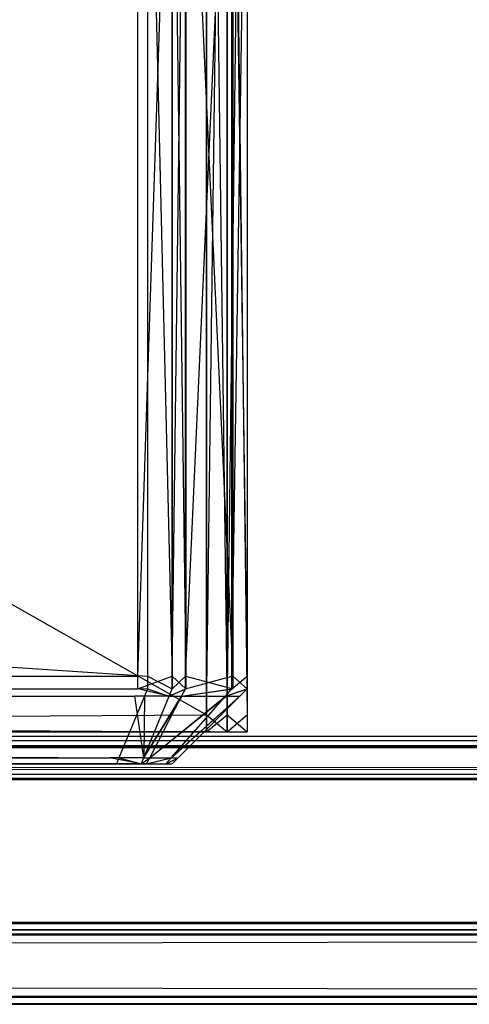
# Model space of a CAD drawing. Extents: x 0 to 1.6, y -0.5 to 0.
# Tile 58 of 186: x 0.40572 to 0.41171, y -0.501 to -0.48787. Entities that reach past the tile are written whole.
import ezdxf

# ---------------------------------------------------------------- set-up
doc = ezdxf.new("R2010")
doc.units = 0
for name, color, linetype in [('L0_ABDECKPL_0___REPLACEMTFOREMP', 7, 'CONTINUOUS'), ('L15_KORPUS1_0___REPLACEMTFOREMP', 7, 'CONTINUOUS'), ('L26_REGALELEMENT_0___REPLACEMTF', 7, 'CONTINUOUS'), ('L56_FRONT_FINION_1___REPLACEMTF', 7, 'CONTINUOUS')]:
    doc.layers.add(name, color=color, linetype=linetype)

msp = doc.modelspace()

# ---------------------------------------------------------------- linework, layer by layer
at = {"layer": 'L0_ABDECKPL_0___REPLACEMTFOREMP', "color": 39}
for points, invisible_edges in [([(0.001665, -0.001867, 0.603241), (0.001616, -0.499911, 0.603241), (0.471779, -0.499911, 0.603241), (0.001665, -0.001867, 0.603241)], 15), ([(0.001616, -0.499908, 0.591241), (0.001665, -0.00187, 0.591241), (0.475865, -0.499908, 0.591241), (0.001616, -0.499908, 0.591241)], 15), ([(0.001665, -0.001867, 0.603241), (0.471779, -0.499911, 0.603241), (0.471779, -0.001867, 0.603241), (0.001665, -0.001867, 0.603241)], 15), ([(0.475865, -0.499908, 0.591241), (0.001665, -0.00187, 0.591241), (0.471779, -0.00187, 0.591241), (0.475865, -0.499908, 0.591241)], 15), ([(0.001616, -0.500001, 0.591241), (0.471779, -0.500072, 0.591312), (0.001587, -0.500072, 0.591312), (0.001616, -0.500001, 0.591241)], 14), ([(0.471779, -0.500001, 0.603241), (0.001591, -0.500061, 0.603181), (0.471779, -0.500061, 0.603181), (0.471779, -0.500001, 0.603241)], 13), ([(0.001591, -0.500061, 0.603181), (0.471779, -0.500001, 0.603241), (0.001616, -0.500001, 0.603241), (0.001591, -0.500061, 0.603181)], 14), ([(0.475865, -0.499908, 0.591241), (0.001616, -0.500001, 0.591241), (0.001616, -0.499908, 0.591241), (0.475865, -0.499908, 0.591241)], 13), ([(0.001616, -0.500001, 0.591241), (0.475865, -0.499908, 0.591241), (0.471779, -0.500001, 0.591241), (0.001616, -0.500001, 0.591241)], 14), ([(0.001616, -0.500001, 0.603241), (0.471779, -0.499911, 0.603241), (0.001616, -0.499911, 0.603241), (0.001616, -0.500001, 0.603241)], 13), ([(0.471779, -0.499911, 0.603241), (0.001616, -0.500001, 0.603241), (0.471779, -0.500001, 0.603241), (0.471779, -0.499911, 0.603241)], 14), ([(0.471779, -0.500072, 0.591312), (0.001616, -0.500001, 0.591241), (0.471779, -0.500001, 0.591241), (0.471779, -0.500072, 0.591312)], 13), ([(0.001587, -0.500072, 0.591312), (0.471779, -0.500899, 0.59214), (0.001244, -0.500899, 0.59214), (0.001587, -0.500072, 0.591312)], 14), ([(0.471779, -0.500061, 0.603181), (0.001247, -0.500892, 0.60235), (0.471779, -0.500892, 0.60235), (0.471779, -0.500061, 0.603181)], 13), ([(0.001247, -0.500892, 0.60235), (0.471779, -0.500061, 0.603181), (0.001591, -0.500061, 0.603181), (0.001247, -0.500892, 0.60235)], 14), ([(0.471779, -0.500899, 0.59214), (0.001587, -0.500072, 0.591312), (0.471779, -0.500072, 0.591312), (0.471779, -0.500899, 0.59214)], 13), ([(0.471779, -0.500892, 0.60235), (0.001202, -0.501, 0.602241), (0.471779, -0.501, 0.602241), (0.471779, -0.500892, 0.60235)], 13), ([(0.001202, -0.501, 0.602241), (0.471779, -0.500892, 0.60235), (0.001247, -0.500892, 0.60235), (0.001202, -0.501, 0.602241)], 14), ([(0.001244, -0.500899, 0.59214), (0.471779, -0.501, 0.592241), (0.001202, -0.501, 0.592241), (0.001244, -0.500899, 0.59214)], 14), ([(0.471779, -0.501, 0.592241), (0.001244, -0.500899, 0.59214), (0.471779, -0.500899, 0.59214), (0.471779, -0.501, 0.592241)], 13), ([(0.471779, -0.501, 0.592379), (0.001202, -0.501, 0.592241), (0.471779, -0.501, 0.592241), (0.471779, -0.501, 0.592379)], 13), ([(0.001202, -0.501, 0.592241), (0.471779, -0.501, 0.592379), (0.001202, -0.501, 0.592379), (0.001202, -0.501, 0.592241)], 14), ([(0.471779, -0.501, 0.602241), (0.001202, -0.501, 0.602063), (0.471779, -0.501, 0.602063), (0.471779, -0.501, 0.602241)], 13), ([(0.001202, -0.501, 0.602063), (0.471779, -0.501, 0.602241), (0.001202, -0.501, 0.602241), (0.001202, -0.501, 0.602063)], 14), ([(0.471779, -0.501, 0.602063), (0.001202, -0.501, 0.592379), (0.471779, -0.501, 0.592379), (0.471779, -0.501, 0.602063)], 13), ([(0.001202, -0.501, 0.592379), (0.471779, -0.501, 0.602063), (0.001202, -0.501, 0.602063), (0.001202, -0.501, 0.592379)], 14)]:
    msp.add_3dface(points, dxfattribs=dict(at, invisible_edges=invisible_edges))
at = {"layer": 'L15_KORPUS1_0___REPLACEMTFOREMP', "color": 8}
for points, invisible_edges in [([(0.002909, -0.497406), (0.002912, -0.000594), (0.5, -0.497406), (0.002909, -0.497406)], 15), ([(0.002912, -0.000596, 0.00769), (0.002909, -0.497404, 0.00769), (0.5, -0.497404, 0.00769), (0.002912, -0.000596, 0.00769)], 15), ([(0.5, -0.497406), (0.002912, -0.000594), (0.5, -0.000594), (0.5, -0.497406)], 9), ([(0.002912, -0.000596, 0.00769), (0.5, -0.497404, 0.00769), (0.5, -0.000596, 0.00769), (0.002912, -0.000596, 0.00769)], 15), ([(0.002909, -0.4975), (0.5, -0.49758, 0.00008), (0.002876, -0.49758, 0.000079), (0.002909, -0.4975)], 13), ([(0.5, -0.497557, 0.007633), (0.002909, -0.4975, 0.00769), (0.002886, -0.497557, 0.007633), (0.5, -0.497557, 0.007633)], 13), ([(0.5, -0.4975, 0.00769), (0.002909, -0.497404, 0.00769), (0.002909, -0.4975, 0.00769), (0.5, -0.4975, 0.00769)], 13), ([(0.002909, -0.497404, 0.00769), (0.5, -0.4975, 0.00769), (0.5, -0.497404, 0.00769), (0.002909, -0.497404, 0.00769)], 14), ([(0.5, -0.497406), (0.002909, -0.4975), (0.002909, -0.497406), (0.5, -0.497406)], 13), ([(0.002909, -0.4975), (0.5, -0.497406), (0.5, -0.4975), (0.002909, -0.4975)], 14), ([(0.5, -0.49758, 0.00008), (0.002909, -0.4975), (0.5, -0.4975), (0.5, -0.49758, 0.00008)], 14), ([(0.002909, -0.4975, 0.00769), (0.5, -0.497557, 0.007633), (0.5, -0.4975, 0.00769), (0.002909, -0.4975, 0.00769)], 14), ([(0.002876, -0.49758, 0.000079), (0.5, -0.497936, 0.000436), (0.002728, -0.497936, 0.000436), (0.002876, -0.49758, 0.000079)], 13), ([(0.5, -0.497901, 0.007289), (0.002886, -0.497557, 0.007633), (0.002743, -0.497901, 0.007289), (0.5, -0.497901, 0.007289)], 13), ([(0.5, -0.497936, 0.000436), (0.002876, -0.49758, 0.000079), (0.5, -0.49758, 0.00008), (0.5, -0.497936, 0.000436)], 14), ([(0.002886, -0.497557, 0.007633), (0.5, -0.497901, 0.007289), (0.5, -0.497557, 0.007633), (0.002886, -0.497557, 0.007633)], 14), ([(0.5, -0.498, 0.00719), (0.002743, -0.497901, 0.007289), (0.002702, -0.498, 0.00719), (0.5, -0.498, 0.00719)], 13), ([(0.002743, -0.497901, 0.007289), (0.5, -0.498, 0.00719), (0.5, -0.497901, 0.007289), (0.002743, -0.497901, 0.007289)], 14), ([(0.002728, -0.497936, 0.000436), (0.5, -0.498, 0.0005), (0.002702, -0.498, 0.0005), (0.002728, -0.497936, 0.000436)], 13), ([(0.5, -0.498, 0.0005), (0.002702, -0.498, 0.000565), (0.002702, -0.498, 0.0005), (0.5, -0.498, 0.0005)], 13), ([(0.002702, -0.498, 0.000565), (0.5, -0.498, 0.0005), (0.5, -0.498, 0.000565), (0.002702, -0.498, 0.000565)], 14), ([(0.5, -0.498, 0.000565), (0.002702, -0.498, 0.007018), (0.002702, -0.498, 0.000565), (0.5, -0.498, 0.000565)], 13), ([(0.002702, -0.498, 0.007018), (0.5, -0.498, 0.000565), (0.5, -0.498, 0.007018), (0.002702, -0.498, 0.007018)], 14), ([(0.5, -0.498, 0.007018), (0.002702, -0.498, 0.00719), (0.002702, -0.498, 0.007018), (0.5, -0.498, 0.007018)], 13), ([(0.002702, -0.498, 0.00719), (0.5, -0.498, 0.007018), (0.5, -0.498, 0.00719), (0.002702, -0.498, 0.00719)], 14), ([(0.5, -0.498, 0.0005), (0.002728, -0.497936, 0.000436), (0.5, -0.497936, 0.000436), (0.5, -0.498, 0.0005)], 14)]:
    msp.add_3dface(points, dxfattribs=dict(at, invisible_edges=invisible_edges))
at = {"layer": 'L26_REGALELEMENT_0___REPLACEMTF', "color": 40}
for points, invisible_edges in [([(0.408208, -0.475716, 0.011194), (0.370475, -0.497141, 0.011194), (0.370475, -0.475716, 0.011194), (0.408208, -0.475716, 0.011194)], 13), ([(0.370475, -0.497141, 0.011194), (0.408208, -0.475716, 0.011194), (0.408208, -0.497141, 0.011194), (0.370475, -0.497141, 0.011194)], 14), ([(0.408208, -0.497141, 0.344353), (0.370475, -0.475716, 0.344353), (0.370475, -0.497141, 0.344353), (0.408208, -0.497141, 0.344353)], 13), ([(0.370475, -0.475716, 0.344353), (0.408208, -0.497141, 0.344353), (0.408208, -0.475716, 0.344353), (0.370475, -0.475716, 0.344353)], 14), ([(0.408483, -0.497141, 0.344353), (0.408208, -0.475716, 0.344353), (0.408208, -0.497141, 0.344353), (0.408483, -0.497141, 0.344353)], 13), ([(0.408208, -0.475716, 0.344353), (0.408483, -0.497141, 0.344353), (0.408483, -0.475716, 0.344353), (0.408208, -0.475716, 0.344353)], 14), ([(0.408483, -0.475716, 0.011194), (0.408208, -0.497141, 0.011194), (0.408208, -0.475716, 0.011194), (0.408483, -0.475716, 0.011194)], 13), ([(0.408208, -0.497141, 0.011194), (0.408483, -0.475716, 0.011194), (0.408483, -0.497141, 0.011194), (0.408208, -0.497141, 0.011194)], 14), ([(0.408752, -0.497141, 0.344353), (0.408483, -0.475716, 0.344353), (0.408483, -0.497141, 0.344353), (0.408752, -0.497141, 0.344353)], 13), ([(0.408483, -0.475716, 0.344353), (0.408752, -0.497141, 0.344353), (0.408752, -0.475716, 0.344353), (0.408483, -0.475716, 0.344353)], 14), ([(0.408752, -0.475716, 0.011194), (0.408483, -0.497141, 0.011194), (0.408483, -0.475716, 0.011194), (0.408752, -0.475716, 0.011194)], 13), ([(0.408483, -0.497141, 0.011194), (0.408752, -0.475716, 0.011194), (0.408752, -0.497141, 0.011194), (0.408483, -0.497141, 0.011194)], 14), ([(0.408752, -0.497141, 0.344122), (0.408752, -0.475716, 0.344353), (0.408752, -0.497141, 0.344353), (0.408752, -0.497141, 0.344122)], 13), ([(0.408752, -0.475716, 0.344353), (0.408752, -0.497141, 0.344122), (0.408752, -0.475716, 0.344122), (0.408752, -0.475716, 0.344353)], 14), ([(0.408752, -0.497141, 0.011543), (0.408752, -0.475716, 0.344122), (0.408752, -0.497141, 0.344122), (0.408752, -0.497141, 0.011543)], 13), ([(0.408752, -0.475716, 0.344122), (0.408752, -0.497141, 0.011543), (0.408752, -0.475716, 0.011543), (0.408752, -0.475716, 0.344122)], 14), ([(0.408752, -0.497141, 0.011194), (0.408752, -0.475716, 0.011543), (0.408752, -0.497141, 0.011543), (0.408752, -0.497141, 0.011194)], 13), ([(0.408752, -0.475716, 0.011543), (0.408752, -0.497141, 0.011194), (0.408752, -0.475716, 0.011194), (0.408752, -0.475716, 0.011543)], 14), ([(0.408208, -0.497141, 0.011194), (0.370475, -0.497366, 0.011194), (0.370475, -0.497141, 0.011194), (0.408208, -0.497141, 0.011194)], 13), ([(0.370475, -0.497366, 0.011194), (0.408208, -0.497141, 0.011194), (0.408208, -0.497366, 0.011194), (0.370475, -0.497366, 0.011194)], 14), ([(0.408208, -0.497366, 0.344353), (0.370475, -0.497141, 0.344353), (0.370475, -0.497366, 0.344353), (0.408208, -0.497366, 0.344353)], 13), ([(0.370475, -0.497141, 0.344353), (0.408208, -0.497366, 0.344353), (0.408208, -0.497141, 0.344353), (0.370475, -0.497141, 0.344353)], 14), ([(0.408483, -0.497141, 0.011194), (0.408208, -0.497366, 0.011194), (0.408208, -0.497141, 0.011194), (0.408483, -0.497141, 0.011194)], 13), ([(0.408208, -0.497366, 0.011194), (0.408483, -0.497141, 0.011194), (0.408483, -0.497366, 0.011194), (0.408208, -0.497366, 0.011194)], 14), ([(0.408483, -0.497366, 0.344353), (0.408208, -0.497141, 0.344353), (0.408208, -0.497366, 0.344353), (0.408483, -0.497366, 0.344353)], 13), ([(0.408208, -0.497141, 0.344353), (0.408483, -0.497366, 0.344353), (0.408483, -0.497141, 0.344353), (0.408208, -0.497141, 0.344353)], 14), ([(0.408752, -0.497141, 0.011194), (0.408483, -0.497366, 0.011194), (0.408483, -0.497141, 0.011194), (0.408752, -0.497141, 0.011194)], 13), ([(0.408483, -0.497366, 0.011194), (0.408752, -0.497141, 0.011194), (0.408752, -0.497366, 0.011194), (0.408483, -0.497366, 0.011194)], 14), ([(0.408752, -0.497366, 0.344353), (0.408483, -0.497141, 0.344353), (0.408483, -0.497366, 0.344353), (0.408752, -0.497366, 0.344353)], 13), ([(0.408483, -0.497141, 0.344353), (0.408752, -0.497366, 0.344353), (0.408752, -0.497141, 0.344353), (0.408483, -0.497141, 0.344353)], 14), ([(0.408752, -0.497366, 0.011194), (0.408752, -0.497141, 0.011543), (0.408752, -0.497366, 0.011543), (0.408752, -0.497366, 0.011194)], 13), ([(0.408752, -0.497141, 0.011543), (0.408752, -0.497366, 0.011194), (0.408752, -0.497141, 0.011194), (0.408752, -0.497141, 0.011543)], 14), ([(0.408752, -0.497366, 0.011543), (0.408752, -0.497141, 0.344122), (0.408752, -0.497366, 0.344122), (0.408752, -0.497366, 0.011543)], 13), ([(0.408752, -0.497141, 0.344122), (0.408752, -0.497366, 0.011543), (0.408752, -0.497141, 0.011543), (0.408752, -0.497141, 0.344122)], 14), ([(0.408752, -0.497366, 0.344122), (0.408752, -0.497141, 0.344353), (0.408752, -0.497366, 0.344353), (0.408752, -0.497366, 0.344122)], 13), ([(0.408752, -0.497141, 0.344353), (0.408752, -0.497366, 0.344122), (0.408752, -0.497141, 0.344122), (0.408752, -0.497141, 0.344353)], 14), ([(0.407994, -0.497366, 0.344137), (0.367905, -0.497366, 0.341149), (0.405025, -0.497366, 0.341149), (0.407994, -0.497366, 0.344137)], 13), ([(0.367905, -0.497366, 0.341149), (0.407994, -0.497366, 0.344137), (0.370302, -0.497366, 0.344137), (0.367905, -0.497366, 0.341149)], 14), ([(0.408208, -0.497366, 0.344353), (0.370302, -0.497366, 0.344137), (0.407994, -0.497366, 0.344137), (0.408208, -0.497366, 0.344353)], 13), ([(0.370302, -0.497366, 0.344137), (0.408208, -0.497366, 0.344353), (0.370475, -0.497366, 0.344353), (0.370302, -0.497366, 0.344137)], 14), ([(0.405025, -0.497366, 0.014268), (0.370302, -0.497366, 0.011401), (0.407994, -0.497366, 0.011401), (0.405025, -0.497366, 0.014268)], 13), ([(0.370475, -0.497366, 0.011194), (0.407994, -0.497366, 0.011401), (0.370302, -0.497366, 0.011401), (0.370475, -0.497366, 0.011194)], 14), ([(0.407994, -0.497366, 0.011401), (0.370475, -0.497366, 0.011194), (0.408208, -0.497366, 0.011194), (0.407994, -0.497366, 0.011401)], 13), ([(0.407994, -0.497366, 0.011401), (0.405295, -0.497366, 0.014268), (0.405025, -0.497366, 0.014268), (0.407994, -0.497366, 0.011401)], 14), ([(0.408268, -0.497366, 0.344137), (0.405025, -0.497366, 0.341149), (0.405295, -0.497366, 0.341149), (0.408268, -0.497366, 0.344137)], 13), ([(0.405025, -0.497366, 0.341149), (0.408268, -0.497366, 0.344137), (0.407994, -0.497366, 0.344137), (0.405025, -0.497366, 0.341149)], 14), ([(0.408268, -0.497366, 0.011401), (0.40556, -0.497366, 0.014268), (0.405295, -0.497366, 0.014268), (0.408268, -0.497366, 0.011401)], 14), ([(0.408537, -0.497366, 0.344137), (0.405295, -0.497366, 0.341149), (0.40556, -0.497366, 0.341149), (0.408537, -0.497366, 0.344137)], 13), ([(0.405295, -0.497366, 0.341149), (0.408537, -0.497366, 0.344137), (0.408268, -0.497366, 0.344137), (0.405295, -0.497366, 0.341149)], 14), ([(0.405295, -0.497366, 0.014268), (0.407994, -0.497366, 0.011401), (0.408268, -0.497366, 0.011401), (0.405295, -0.497366, 0.014268)], 13), ([(0.40556, -0.497366, 0.014268), (0.408268, -0.497366, 0.011401), (0.408537, -0.497366, 0.011401), (0.40556, -0.497366, 0.014268)], 13), ([(0.408537, -0.497366, 0.343906), (0.40556, -0.497366, 0.341149), (0.40556, -0.497366, 0.340922), (0.408537, -0.497366, 0.343906)], 13), ([(0.40556, -0.497366, 0.341149), (0.408537, -0.497366, 0.343906), (0.408537, -0.497366, 0.344137), (0.40556, -0.497366, 0.341149)], 14), ([(0.408537, -0.497366, 0.343906), (0.40556, -0.497366, 0.01461), (0.408537, -0.497366, 0.01175), (0.408537, -0.497366, 0.343906)], 13), ([(0.40556, -0.497366, 0.01461), (0.408537, -0.497366, 0.343906), (0.40556, -0.497366, 0.340922), (0.40556, -0.497366, 0.01461)], 14), ([(0.408537, -0.497366, 0.01175), (0.40556, -0.497366, 0.014268), (0.408537, -0.497366, 0.011401), (0.408537, -0.497366, 0.01175)], 13), ([(0.40556, -0.497366, 0.014268), (0.408537, -0.497366, 0.01175), (0.40556, -0.497366, 0.01461), (0.40556, -0.497366, 0.014268)], 14), ([(0.408483, -0.497366, 0.344353), (0.407994, -0.497366, 0.344137), (0.408268, -0.497366, 0.344137), (0.408483, -0.497366, 0.344353)], 13), ([(0.407994, -0.497366, 0.344137), (0.408483, -0.497366, 0.344353), (0.408208, -0.497366, 0.344353), (0.407994, -0.497366, 0.344137)], 14), ([(0.408208, -0.497366, 0.011194), (0.408268, -0.497366, 0.011401), (0.407994, -0.497366, 0.011401), (0.408208, -0.497366, 0.011194)], 14), ([(0.408268, -0.497366, 0.011401), (0.408208, -0.497366, 0.011194), (0.408483, -0.497366, 0.011194), (0.408268, -0.497366, 0.011401)], 13), ([(0.408752, -0.497366, 0.344353), (0.408268, -0.497366, 0.344137), (0.408537, -0.497366, 0.344137), (0.408752, -0.497366, 0.344353)], 13), ([(0.408268, -0.497366, 0.344137), (0.408752, -0.497366, 0.344353), (0.408483, -0.497366, 0.344353), (0.408268, -0.497366, 0.344137)], 14), ([(0.408483, -0.497366, 0.011194), (0.408537, -0.497366, 0.011401), (0.408268, -0.497366, 0.011401), (0.408483, -0.497366, 0.011194)], 14), ([(0.408537, -0.497366, 0.011401), (0.408483, -0.497366, 0.011194), (0.408752, -0.497366, 0.011194), (0.408537, -0.497366, 0.011401)], 13), ([(0.408752, -0.497366, 0.011543), (0.408537, -0.497366, 0.011401), (0.408752, -0.497366, 0.011194), (0.408752, -0.497366, 0.011543)], 13), ([(0.408537, -0.497366, 0.011401), (0.408752, -0.497366, 0.011543), (0.408537, -0.497366, 0.01175), (0.408537, -0.497366, 0.011401)], 14), ([(0.408752, -0.497366, 0.344122), (0.408537, -0.497366, 0.01175), (0.408752, -0.497366, 0.011543), (0.408752, -0.497366, 0.344122)], 13), ([(0.408537, -0.497366, 0.01175), (0.408752, -0.497366, 0.344122), (0.408537, -0.497366, 0.343906), (0.408537, -0.497366, 0.01175)], 14), ([(0.408752, -0.497366, 0.344122), (0.408537, -0.497366, 0.344137), (0.408537, -0.497366, 0.343906), (0.408752, -0.497366, 0.344122)], 13), ([(0.408537, -0.497366, 0.344137), (0.408752, -0.497366, 0.344122), (0.408752, -0.497366, 0.344353), (0.408537, -0.497366, 0.344137)], 14)]:
    msp.add_3dface(points, dxfattribs=dict(at, invisible_edges=invisible_edges))
at = {"layer": 'L56_FRONT_FINION_1___REPLACEMTF', "color": 8}
for points, invisible_edges in [([(0.407421, -0.496623, 0.587248), (0.203785, -0.482963, 0.587248), (0.203785, -0.496623, 0.587248), (0.407421, -0.496623, 0.587248)], 13), ([(0.203785, -0.482963, 0.587248), (0.407421, -0.496623, 0.587248), (0.407421, -0.482963, 0.587248), (0.203785, -0.482963, 0.587248)], 14), ([(0.407294, -0.482963, 0.347323), (0.203785, -0.496623, 0.347323), (0.203785, -0.482963, 0.347323), (0.407294, -0.482963, 0.347323)], 13), ([(0.203785, -0.496623, 0.347323), (0.407294, -0.482963, 0.347323), (0.407294, -0.496623, 0.347323), (0.203785, -0.496623, 0.347323)], 14), ([(0.407752, -0.482963, 0.347323), (0.407294, -0.496623, 0.347323), (0.407294, -0.482963, 0.347323), (0.407752, -0.482963, 0.347323)], 13), ([(0.407294, -0.496623, 0.347323), (0.407752, -0.482963, 0.347323), (0.407752, -0.496623, 0.347323), (0.407294, -0.496623, 0.347323)], 14), ([(0.407752, -0.496623, 0.587248), (0.407421, -0.482963, 0.587248), (0.407421, -0.496623, 0.587248), (0.407752, -0.496623, 0.587248)], 13), ([(0.407421, -0.482963, 0.587248), (0.407752, -0.496623, 0.587248), (0.407752, -0.482963, 0.587248), (0.407421, -0.482963, 0.587248)], 14), ([(0.407932, -0.496623, 0.587068), (0.407752, -0.482963, 0.587248), (0.407752, -0.496623, 0.587248), (0.407932, -0.496623, 0.587068)], 13), ([(0.407752, -0.482963, 0.587248), (0.407932, -0.496623, 0.587068), (0.407932, -0.482963, 0.587068), (0.407752, -0.482963, 0.587248)], 14), ([(0.407927, -0.482963, 0.347497), (0.407752, -0.496623, 0.347323), (0.407752, -0.482963, 0.347323), (0.407927, -0.482963, 0.347497)], 13), ([(0.407752, -0.496623, 0.347323), (0.407927, -0.482963, 0.347497), (0.407927, -0.496623, 0.347497), (0.407752, -0.496623, 0.347323)], 14), ([(0.408547, -0.482963, 0.348117), (0.407927, -0.496623, 0.347497), (0.407927, -0.482963, 0.347497), (0.408547, -0.482963, 0.348117)], 13), ([(0.407927, -0.496623, 0.347497), (0.408547, -0.482963, 0.348117), (0.408547, -0.496623, 0.348117), (0.407927, -0.496623, 0.347497)], 14), ([(0.408558, -0.496623, 0.586443), (0.407932, -0.482963, 0.587068), (0.407932, -0.496623, 0.587068), (0.408558, -0.496623, 0.586443)], 13), ([(0.407932, -0.482963, 0.587068), (0.408558, -0.496623, 0.586443), (0.408558, -0.482963, 0.586443), (0.407932, -0.482963, 0.587068)], 14), ([(0.408752, -0.482963, 0.348322), (0.408547, -0.496623, 0.348117), (0.408547, -0.482963, 0.348117), (0.408752, -0.482963, 0.348322)], 13), ([(0.408547, -0.496623, 0.348117), (0.408752, -0.482963, 0.348322), (0.408752, -0.496623, 0.348322), (0.408547, -0.496623, 0.348117)], 14), ([(0.408752, -0.496623, 0.586249), (0.408558, -0.482963, 0.586443), (0.408558, -0.496623, 0.586443), (0.408752, -0.496623, 0.586249)], 13), ([(0.408558, -0.482963, 0.586443), (0.408752, -0.496623, 0.586249), (0.408752, -0.482963, 0.586249), (0.408558, -0.482963, 0.586443)], 14), ([(0.408752, -0.496623, 0.348322), (0.408752, -0.482963, 0.348833), (0.408752, -0.496623, 0.348833), (0.408752, -0.496623, 0.348322)], 13), ([(0.408752, -0.482963, 0.348833), (0.408752, -0.496623, 0.348322), (0.408752, -0.482963, 0.348322), (0.408752, -0.482963, 0.348833)], 14), ([(0.408752, -0.496623, 0.348833), (0.408752, -0.482963, 0.58578), (0.408752, -0.496623, 0.58578), (0.408752, -0.496623, 0.348833)], 13), ([(0.408752, -0.482963, 0.58578), (0.408752, -0.496623, 0.348833), (0.408752, -0.482963, 0.348833), (0.408752, -0.482963, 0.58578)], 14), ([(0.408752, -0.496623, 0.58578), (0.408752, -0.482963, 0.586249), (0.408752, -0.496623, 0.586249), (0.408752, -0.496623, 0.58578)], 13), ([(0.408752, -0.482963, 0.586249), (0.408752, -0.496623, 0.58578), (0.408752, -0.482963, 0.58578), (0.408752, -0.482963, 0.586249)], 14), ([(0.407294, -0.496623, 0.347323), (0.203785, -0.496792, 0.347323), (0.203785, -0.496623, 0.347323), (0.407294, -0.496623, 0.347323)], 13), ([(0.203785, -0.496792, 0.347323), (0.407294, -0.496623, 0.347323), (0.407294, -0.496792, 0.347323), (0.203785, -0.496792, 0.347323)], 14), ([(0.407421, -0.496792, 0.587248), (0.203785, -0.496623, 0.587248), (0.203785, -0.496792, 0.587248), (0.407421, -0.496792, 0.587248)], 13), ([(0.203785, -0.496623, 0.587248), (0.407421, -0.496792, 0.587248), (0.407421, -0.496623, 0.587248), (0.203785, -0.496623, 0.587248)], 14), ([(0.407752, -0.496623, 0.347323), (0.407294, -0.496792, 0.347323), (0.407294, -0.496623, 0.347323), (0.407752, -0.496623, 0.347323)], 13), ([(0.407294, -0.496792, 0.347323), (0.407752, -0.496623, 0.347323), (0.407752, -0.496792, 0.347323), (0.407294, -0.496792, 0.347323)], 14), ([(0.407752, -0.496792, 0.587248), (0.407421, -0.496623, 0.587248), (0.407421, -0.496792, 0.587248), (0.407752, -0.496792, 0.587248)], 13), ([(0.407421, -0.496623, 0.587248), (0.407752, -0.496792, 0.587248), (0.407752, -0.496623, 0.587248), (0.407421, -0.496623, 0.587248)], 14), ([(0.407932, -0.496792, 0.587068), (0.407752, -0.496623, 0.587248), (0.407752, -0.496792, 0.587248), (0.407932, -0.496792, 0.587068)], 13), ([(0.407752, -0.496623, 0.587248), (0.407932, -0.496792, 0.587068), (0.407932, -0.496623, 0.587068), (0.407752, -0.496623, 0.587248)], 14), ([(0.407927, -0.496623, 0.347497), (0.407752, -0.496792, 0.347323), (0.407752, -0.496623, 0.347323), (0.407927, -0.496623, 0.347497)], 13), ([(0.407752, -0.496792, 0.347323), (0.407927, -0.496623, 0.347497), (0.407927, -0.496792, 0.347497), (0.407752, -0.496792, 0.347323)], 14), ([(0.408547, -0.496623, 0.348117), (0.407927, -0.496792, 0.347497), (0.407927, -0.496623, 0.347497), (0.408547, -0.496623, 0.348117)], 13), ([(0.407927, -0.496792, 0.347497), (0.408547, -0.496623, 0.348117), (0.408547, -0.496792, 0.348117), (0.407927, -0.496792, 0.347497)], 14), ([(0.408558, -0.496792, 0.586443), (0.407932, -0.496623, 0.587068), (0.407932, -0.496792, 0.587068), (0.408558, -0.496792, 0.586443)], 13), ([(0.407932, -0.496623, 0.587068), (0.408558, -0.496792, 0.586443), (0.408558, -0.496623, 0.586443), (0.407932, -0.496623, 0.587068)], 14), ([(0.408752, -0.496623, 0.348322), (0.408547, -0.496792, 0.348117), (0.408547, -0.496623, 0.348117), (0.408752, -0.496623, 0.348322)], 13), ([(0.408547, -0.496792, 0.348117), (0.408752, -0.496623, 0.348322), (0.408752, -0.496792, 0.348322), (0.408547, -0.496792, 0.348117)], 14), ([(0.408752, -0.496792, 0.586249), (0.408558, -0.496623, 0.586443), (0.408558, -0.496792, 0.586443), (0.408752, -0.496792, 0.586249)], 13), ([(0.408558, -0.496623, 0.586443), (0.408752, -0.496792, 0.586249), (0.408752, -0.496623, 0.586249), (0.408558, -0.496623, 0.586443)], 14), ([(0.408752, -0.496792, 0.58578), (0.408752, -0.496623, 0.586249), (0.408752, -0.496792, 0.586249), (0.408752, -0.496792, 0.58578)], 13), ([(0.408752, -0.496623, 0.586249), (0.408752, -0.496792, 0.58578), (0.408752, -0.496623, 0.58578), (0.408752, -0.496623, 0.586249)], 14), ([(0.408752, -0.496792, 0.348833), (0.408752, -0.496623, 0.58578), (0.408752, -0.496792, 0.58578), (0.408752, -0.496792, 0.348833)], 13), ([(0.408752, -0.496623, 0.58578), (0.408752, -0.496792, 0.348833), (0.408752, -0.496623, 0.348833), (0.408752, -0.496623, 0.58578)], 14), ([(0.408752, -0.496792, 0.348322), (0.408752, -0.496623, 0.348833), (0.408752, -0.496792, 0.348833), (0.408752, -0.496792, 0.348322)], 13), ([(0.408752, -0.496623, 0.348833), (0.408752, -0.496792, 0.348322), (0.408752, -0.496623, 0.348322), (0.408752, -0.496623, 0.348833)], 14), ([(0.407294, -0.496792, 0.347323), (0.203785, -0.496889, 0.34742), (0.203785, -0.496792, 0.347323), (0.407294, -0.496792, 0.347323)], 13), ([(0.203785, -0.496889, 0.34742), (0.407294, -0.496792, 0.347323), (0.407254, -0.496889, 0.34742), (0.203785, -0.496889, 0.34742)], 14), ([(0.407381, -0.496889, 0.587151), (0.203785, -0.496792, 0.587248), (0.203785, -0.496889, 0.587151), (0.407381, -0.496889, 0.587151)], 13), ([(0.203785, -0.496792, 0.587248), (0.407381, -0.496889, 0.587151), (0.407421, -0.496792, 0.587248), (0.203785, -0.496792, 0.587248)], 14), ([(0.407294, -0.496792, 0.347323), (0.407712, -0.496889, 0.34742), (0.407254, -0.496889, 0.34742), (0.407294, -0.496792, 0.347323)], 13), ([(0.407712, -0.496889, 0.34742), (0.407294, -0.496792, 0.347323), (0.407752, -0.496792, 0.347323), (0.407712, -0.496889, 0.34742)], 14), ([(0.407712, -0.496889, 0.587151), (0.407421, -0.496792, 0.587248), (0.407381, -0.496889, 0.587151), (0.407712, -0.496889, 0.587151)], 13), ([(0.407421, -0.496792, 0.587248), (0.407712, -0.496889, 0.587151), (0.407752, -0.496792, 0.587248), (0.407421, -0.496792, 0.587248)], 14), ([(0.407932, -0.496792, 0.587068), (0.407712, -0.496889, 0.587151), (0.407882, -0.496889, 0.586981), (0.407932, -0.496792, 0.587068)], 13), ([(0.407712, -0.496889, 0.587151), (0.407932, -0.496792, 0.587068), (0.407752, -0.496792, 0.587248), (0.407712, -0.496889, 0.587151)], 14), ([(0.407927, -0.496792, 0.347497), (0.407712, -0.496889, 0.34742), (0.407752, -0.496792, 0.347323), (0.407927, -0.496792, 0.347497)], 13), ([(0.407712, -0.496889, 0.34742), (0.407927, -0.496792, 0.347497), (0.407877, -0.496889, 0.347584), (0.407712, -0.496889, 0.34742)], 14), ([(0.408547, -0.496792, 0.348117), (0.407877, -0.496889, 0.347584), (0.407927, -0.496792, 0.347497), (0.408547, -0.496792, 0.348117)], 13), ([(0.407877, -0.496889, 0.347584), (0.408547, -0.496792, 0.348117), (0.408462, -0.496889, 0.348169), (0.407877, -0.496889, 0.347584)], 14), ([(0.408558, -0.496792, 0.586443), (0.407882, -0.496889, 0.586981), (0.408472, -0.496889, 0.586392), (0.408558, -0.496792, 0.586443)], 13), ([(0.407882, -0.496889, 0.586981), (0.408558, -0.496792, 0.586443), (0.407932, -0.496792, 0.587068), (0.407882, -0.496889, 0.586981)], 14), ([(0.408752, -0.496792, 0.348322), (0.408462, -0.496889, 0.348169), (0.408547, -0.496792, 0.348117), (0.408752, -0.496792, 0.348322)], 13), ([(0.408462, -0.496889, 0.348169), (0.408752, -0.496792, 0.348322), (0.408655, -0.496889, 0.348362), (0.408462, -0.496889, 0.348169)], 14), ([(0.408752, -0.496792, 0.586249), (0.408472, -0.496889, 0.586392), (0.408655, -0.496889, 0.586208), (0.408752, -0.496792, 0.586249)], 13), ([(0.408472, -0.496889, 0.586392), (0.408752, -0.496792, 0.586249), (0.408558, -0.496792, 0.586443), (0.408472, -0.496889, 0.586392)], 14), ([(0.408752, -0.496792, 0.58578), (0.408655, -0.496889, 0.586208), (0.408655, -0.496889, 0.58574), (0.408752, -0.496792, 0.58578)], 13), ([(0.408655, -0.496889, 0.586208), (0.408752, -0.496792, 0.58578), (0.408752, -0.496792, 0.586249), (0.408655, -0.496889, 0.586208)], 14), ([(0.408752, -0.496792, 0.58578), (0.408655, -0.496889, 0.348873), (0.408752, -0.496792, 0.348833), (0.408752, -0.496792, 0.58578)], 13), ([(0.408655, -0.496889, 0.348873), (0.408752, -0.496792, 0.58578), (0.408655, -0.496889, 0.58574), (0.408655, -0.496889, 0.348873)], 14), ([(0.408752, -0.496792, 0.348833), (0.408655, -0.496889, 0.348362), (0.408752, -0.496792, 0.348322), (0.408752, -0.496792, 0.348833)], 13), ([(0.408655, -0.496889, 0.348362), (0.408752, -0.496792, 0.348833), (0.408655, -0.496889, 0.348873), (0.408655, -0.496889, 0.348362)], 14), ([(0.407254, -0.496889, 0.34742), (0.203785, -0.497711, 0.348241), (0.203785, -0.496889, 0.34742), (0.407254, -0.496889, 0.34742)], 13), ([(0.203785, -0.497711, 0.348241), (0.407254, -0.496889, 0.34742), (0.406914, -0.497711, 0.348241), (0.203785, -0.497711, 0.348241)], 14), ([(0.407041, -0.497711, 0.586329), (0.203785, -0.496889, 0.587151), (0.203785, -0.497711, 0.586329), (0.407041, -0.497711, 0.586329)], 13), ([(0.203785, -0.496889, 0.587151), (0.407041, -0.497711, 0.586329), (0.407381, -0.496889, 0.587151), (0.203785, -0.496889, 0.587151)], 14), ([(0.407254, -0.496889, 0.34742), (0.407372, -0.497711, 0.348241), (0.406914, -0.497711, 0.348241), (0.407254, -0.496889, 0.34742)], 13), ([(0.407372, -0.497711, 0.586329), (0.407381, -0.496889, 0.587151), (0.407041, -0.497711, 0.586329), (0.407372, -0.497711, 0.586329)], 13), ([(0.407372, -0.497711, 0.348241), (0.407254, -0.496889, 0.34742), (0.407712, -0.496889, 0.34742), (0.407372, -0.497711, 0.348241)], 14), ([(0.407877, -0.496889, 0.347584), (0.407372, -0.497711, 0.348241), (0.407712, -0.496889, 0.34742), (0.407877, -0.496889, 0.347584)], 13), ([(0.407372, -0.497711, 0.348241), (0.407877, -0.496889, 0.347584), (0.407452, -0.497711, 0.348322), (0.407372, -0.497711, 0.348241)], 14), ([(0.407882, -0.496889, 0.586981), (0.407372, -0.497711, 0.586329), (0.407455, -0.497711, 0.586246), (0.407882, -0.496889, 0.586981)], 13), ([(0.407372, -0.497711, 0.586329), (0.407882, -0.496889, 0.586981), (0.407712, -0.496889, 0.587151), (0.407372, -0.497711, 0.586329)], 14), ([(0.407381, -0.496889, 0.587151), (0.407372, -0.497711, 0.586329), (0.407712, -0.496889, 0.587151), (0.407381, -0.496889, 0.587151)], 14), ([(0.408462, -0.496889, 0.348169), (0.407452, -0.497711, 0.348322), (0.407877, -0.496889, 0.347584), (0.408462, -0.496889, 0.348169)], 13), ([(0.407452, -0.497711, 0.348322), (0.408462, -0.496889, 0.348169), (0.407738, -0.497711, 0.348608), (0.407452, -0.497711, 0.348322)], 14), ([(0.408472, -0.496889, 0.586392), (0.407455, -0.497711, 0.586246), (0.407743, -0.497711, 0.585958), (0.408472, -0.496889, 0.586392)], 13), ([(0.407455, -0.497711, 0.586246), (0.408472, -0.496889, 0.586392), (0.407882, -0.496889, 0.586981), (0.407455, -0.497711, 0.586246)], 14), ([(0.408655, -0.496889, 0.348362), (0.407738, -0.497711, 0.348608), (0.408462, -0.496889, 0.348169), (0.408655, -0.496889, 0.348362)], 13), ([(0.407738, -0.497711, 0.348608), (0.408655, -0.496889, 0.348362), (0.407833, -0.497711, 0.348702), (0.407738, -0.497711, 0.348608)], 14), ([(0.408655, -0.496889, 0.586208), (0.407743, -0.497711, 0.585958), (0.407833, -0.497711, 0.585868), (0.408655, -0.496889, 0.586208)], 13), ([(0.407743, -0.497711, 0.585958), (0.408655, -0.496889, 0.586208), (0.408472, -0.496889, 0.586392), (0.407743, -0.497711, 0.585958)], 14), ([(0.407833, -0.497711, 0.348702), (0.408655, -0.496889, 0.348873), (0.407833, -0.497711, 0.349213), (0.407833, -0.497711, 0.348702)], 13), ([(0.408655, -0.496889, 0.348873), (0.407833, -0.497711, 0.348702), (0.408655, -0.496889, 0.348362), (0.408655, -0.496889, 0.348873)], 14), ([(0.407833, -0.497711, 0.349213), (0.408655, -0.496889, 0.58574), (0.407833, -0.497711, 0.585401), (0.407833, -0.497711, 0.349213)], 13), ([(0.408655, -0.496889, 0.58574), (0.407833, -0.497711, 0.349213), (0.408655, -0.496889, 0.348873), (0.408655, -0.496889, 0.58574)], 14), ([(0.407833, -0.497711, 0.585401), (0.408655, -0.496889, 0.586208), (0.407833, -0.497711, 0.585868), (0.407833, -0.497711, 0.585401)], 13), ([(0.408655, -0.496889, 0.586208), (0.407833, -0.497711, 0.585401), (0.408655, -0.496889, 0.58574), (0.408655, -0.496889, 0.586208)], 14), ([(0.407007, -0.497792, 0.586249), (0.203785, -0.497711, 0.586329), (0.203785, -0.497792, 0.586249), (0.407007, -0.497792, 0.586249)], 13), ([(0.203785, -0.497711, 0.586329), (0.407007, -0.497792, 0.586249), (0.407041, -0.497711, 0.586329), (0.203785, -0.497711, 0.586329)], 14), ([(0.406914, -0.497711, 0.348241), (0.203785, -0.497792, 0.348322), (0.203785, -0.497711, 0.348241), (0.406914, -0.497711, 0.348241)], 13), ([(0.203785, -0.497792, 0.348322), (0.406914, -0.497711, 0.348241), (0.406881, -0.497792, 0.348322), (0.203785, -0.497792, 0.348322)], 14), ([(0.406914, -0.497711, 0.348241), (0.407338, -0.497792, 0.348322), (0.406881, -0.497792, 0.348322), (0.406914, -0.497711, 0.348241)], 13), ([(0.407338, -0.497792, 0.348322), (0.406914, -0.497711, 0.348241), (0.407372, -0.497711, 0.348241), (0.407338, -0.497792, 0.348322)], 14), ([(0.407338, -0.497792, 0.586249), (0.407041, -0.497711, 0.586329), (0.407007, -0.497792, 0.586249), (0.407338, -0.497792, 0.586249)], 13), ([(0.407041, -0.497711, 0.586329), (0.407338, -0.497792, 0.586249), (0.407372, -0.497711, 0.586329), (0.407041, -0.497711, 0.586329)], 14), ([(0.407455, -0.497711, 0.586246), (0.407338, -0.497792, 0.586249), (0.407413, -0.497792, 0.586174), (0.407455, -0.497711, 0.586246)], 13), ([(0.407338, -0.497792, 0.586249), (0.407455, -0.497711, 0.586246), (0.407372, -0.497711, 0.586329), (0.407338, -0.497792, 0.586249)], 14), ([(0.407452, -0.497711, 0.348322), (0.407338, -0.497792, 0.348322), (0.407372, -0.497711, 0.348241), (0.407452, -0.497711, 0.348322)], 13), ([(0.407338, -0.497792, 0.348322), (0.407452, -0.497711, 0.348322), (0.40741, -0.497792, 0.348394), (0.407338, -0.497792, 0.348322)], 14), ([(0.407738, -0.497711, 0.348608), (0.40741, -0.497792, 0.348394), (0.407452, -0.497711, 0.348322), (0.407738, -0.497711, 0.348608)], 13), ([(0.40741, -0.497792, 0.348394), (0.407738, -0.497711, 0.348608), (0.407667, -0.497792, 0.348651), (0.40741, -0.497792, 0.348394)], 14), ([(0.407743, -0.497711, 0.585958), (0.407413, -0.497792, 0.586174), (0.407672, -0.497792, 0.585915), (0.407743, -0.497711, 0.585958)], 13), ([(0.407413, -0.497792, 0.586174), (0.407743, -0.497711, 0.585958), (0.407455, -0.497711, 0.586246), (0.407413, -0.497792, 0.586174)], 14), ([(0.407833, -0.497711, 0.348702), (0.407667, -0.497792, 0.348651), (0.407738, -0.497711, 0.348608), (0.407833, -0.497711, 0.348702)], 13), ([(0.407667, -0.497792, 0.348651), (0.407833, -0.497711, 0.348702), (0.407752, -0.497792, 0.348736), (0.407667, -0.497792, 0.348651)], 14), ([(0.407833, -0.497711, 0.585868), (0.407672, -0.497792, 0.585915), (0.407752, -0.497792, 0.585835), (0.407833, -0.497711, 0.585868)], 13), ([(0.407672, -0.497792, 0.585915), (0.407833, -0.497711, 0.585868), (0.407743, -0.497711, 0.585958), (0.407672, -0.497792, 0.585915)], 14), ([(0.407833, -0.497711, 0.585401), (0.407752, -0.497792, 0.585835), (0.407752, -0.497792, 0.585367), (0.407833, -0.497711, 0.585401)], 13), ([(0.407752, -0.497792, 0.585835), (0.407833, -0.497711, 0.585401), (0.407833, -0.497711, 0.585868), (0.407752, -0.497792, 0.585835)], 14), ([(0.407833, -0.497711, 0.585401), (0.407752, -0.497792, 0.349246), (0.407833, -0.497711, 0.349213), (0.407833, -0.497711, 0.585401)], 13), ([(0.407752, -0.497792, 0.349246), (0.407833, -0.497711, 0.585401), (0.407752, -0.497792, 0.585367), (0.407752, -0.497792, 0.349246)], 14), ([(0.407833, -0.497711, 0.349213), (0.407752, -0.497792, 0.348736), (0.407833, -0.497711, 0.348702), (0.407833, -0.497711, 0.349213)], 13), ([(0.407752, -0.497792, 0.348736), (0.407833, -0.497711, 0.349213), (0.407752, -0.497792, 0.349246), (0.407752, -0.497792, 0.348736)], 14), ([(0.406881, -0.497792, 0.348655), (0.407237, -0.497792, 0.348673), (0.203785, -0.497792, 0.348655), (0.406881, -0.497792, 0.348655)], 10), ([(0.203785, -0.497792, 0.348655), (0.407237, -0.497792, 0.348673), (0.203785, -0.497792, 0.585915), (0.203785, -0.497792, 0.348655)], 13), ([(0.203785, -0.497792, 0.585915), (0.407237, -0.497792, 0.348673), (0.407407, -0.497792, 0.348887), (0.203785, -0.497792, 0.585915)], 10), ([(0.203785, -0.497792, 0.585915), (0.407407, -0.497792, 0.348887), (0.407419, -0.497792, 0.349041), (0.203785, -0.497792, 0.585915)], 13), ([(0.203785, -0.497792, 0.585915), (0.407419, -0.497792, 0.349041), (0.407419, -0.497792, 0.349246), (0.203785, -0.497792, 0.585915)], 10), ([(0.203785, -0.497792, 0.585915), (0.407419, -0.497792, 0.349246), (0.407419, -0.497792, 0.585241), (0.203785, -0.497792, 0.585915)], 13), ([(0.203785, -0.497792, 0.585915), (0.407419, -0.497792, 0.585241), (0.407419, -0.497792, 0.585506), (0.203785, -0.497792, 0.585915)], 15), ([(0.203785, -0.497792, 0.585915), (0.407419, -0.497792, 0.585506), (0.407436, -0.497792, 0.585679), (0.203785, -0.497792, 0.585915)], 15), ([(0.203785, -0.497792, 0.585915), (0.407436, -0.497792, 0.585679), (0.407056, -0.497792, 0.585915), (0.203785, -0.497792, 0.585915)], 15), ([(0.203785, -0.497792, 0.585915), (0.407056, -0.497792, 0.585915), (0.406851, -0.497792, 0.585915), (0.203785, -0.497792, 0.585915)], 14), ([(0.407007, -0.497792, 0.586249), (0.203785, -0.497792, 0.585915), (0.406851, -0.497792, 0.585915), (0.407007, -0.497792, 0.586249)], 13), ([(0.203785, -0.497792, 0.585915), (0.407007, -0.497792, 0.586249), (0.203785, -0.497792, 0.586249), (0.203785, -0.497792, 0.585915)], 14), ([(0.406881, -0.497792, 0.348655), (0.203785, -0.497792, 0.348322), (0.406881, -0.497792, 0.348322), (0.406881, -0.497792, 0.348655)], 13), ([(0.203785, -0.497792, 0.348322), (0.406881, -0.497792, 0.348655), (0.203785, -0.497792, 0.348655), (0.203785, -0.497792, 0.348322)], 14), ([(0.407338, -0.497792, 0.586249), (0.406851, -0.497792, 0.585915), (0.407056, -0.497792, 0.585915), (0.407338, -0.497792, 0.586249)], 13), ([(0.406851, -0.497792, 0.585915), (0.407338, -0.497792, 0.586249), (0.407007, -0.497792, 0.586249), (0.406851, -0.497792, 0.585915)], 14), ([(0.407237, -0.497792, 0.348673), (0.406881, -0.497792, 0.348655), (0.407076, -0.497792, 0.348655), (0.407237, -0.497792, 0.348673)], 13), ([(0.407076, -0.497792, 0.348655), (0.406881, -0.497792, 0.348322), (0.407338, -0.497792, 0.348322), (0.407076, -0.497792, 0.348655)], 13), ([(0.406881, -0.497792, 0.348322), (0.407076, -0.497792, 0.348655), (0.406881, -0.497792, 0.348655), (0.406881, -0.497792, 0.348322)], 14), ([(0.407177, -0.497792, 0.585938), (0.407056, -0.497792, 0.585915), (0.407436, -0.497792, 0.585679), (0.407177, -0.497792, 0.585938)], 10), ([(0.407177, -0.497792, 0.585938), (0.407338, -0.497792, 0.586249), (0.407056, -0.497792, 0.585915), (0.407177, -0.497792, 0.585938)], 13), ([(0.40741, -0.497792, 0.348394), (0.407076, -0.497792, 0.348655), (0.407338, -0.497792, 0.348322), (0.40741, -0.497792, 0.348394)], 13), ([(0.407076, -0.497792, 0.348655), (0.40741, -0.497792, 0.348394), (0.407237, -0.497792, 0.348673), (0.407076, -0.497792, 0.348655)], 14), ([(0.407338, -0.497792, 0.586249), (0.407177, -0.497792, 0.585938), (0.407413, -0.497792, 0.586174), (0.407338, -0.497792, 0.586249)], 14), ([(0.407672, -0.497792, 0.585915), (0.407177, -0.497792, 0.585938), (0.407436, -0.497792, 0.585679), (0.407672, -0.497792, 0.585915)], 13), ([(0.407177, -0.497792, 0.585938), (0.407672, -0.497792, 0.585915), (0.407413, -0.497792, 0.586174), (0.407177, -0.497792, 0.585938)], 14), ([(0.407667, -0.497792, 0.348651), (0.407237, -0.497792, 0.348673), (0.40741, -0.497792, 0.348394), (0.407667, -0.497792, 0.348651)], 13), ([(0.407237, -0.497792, 0.348673), (0.407667, -0.497792, 0.348651), (0.407407, -0.497792, 0.348887), (0.407237, -0.497792, 0.348673)], 14), ([(0.407752, -0.497792, 0.348736), (0.407407, -0.497792, 0.348887), (0.407667, -0.497792, 0.348651), (0.407752, -0.497792, 0.348736)], 13), ([(0.407407, -0.497792, 0.348887), (0.407752, -0.497792, 0.348736), (0.407419, -0.497792, 0.349041), (0.407407, -0.497792, 0.348887)], 14), ([(0.407752, -0.497792, 0.585367), (0.407419, -0.497792, 0.349246), (0.407752, -0.497792, 0.349246), (0.407752, -0.497792, 0.585367)], 13), ([(0.407419, -0.497792, 0.349246), (0.407752, -0.497792, 0.585367), (0.407419, -0.497792, 0.585241), (0.407419, -0.497792, 0.349246)], 14), ([(0.407752, -0.497792, 0.585367), (0.407419, -0.497792, 0.585506), (0.407419, -0.497792, 0.585241), (0.407752, -0.497792, 0.585367)], 13), ([(0.407419, -0.497792, 0.585506), (0.407752, -0.497792, 0.585367), (0.407752, -0.497792, 0.585835), (0.407419, -0.497792, 0.585506)], 14), ([(0.407752, -0.497792, 0.349246), (0.407419, -0.497792, 0.349041), (0.407752, -0.497792, 0.348736), (0.407752, -0.497792, 0.349246)], 13), ([(0.407419, -0.497792, 0.349041), (0.407752, -0.497792, 0.349246), (0.407419, -0.497792, 0.349246), (0.407419, -0.497792, 0.349041)], 14), ([(0.407752, -0.497792, 0.585835), (0.407436, -0.497792, 0.585679), (0.407419, -0.497792, 0.585506), (0.407752, -0.497792, 0.585835)], 13), ([(0.407436, -0.497792, 0.585679), (0.407752, -0.497792, 0.585835), (0.407672, -0.497792, 0.585915), (0.407436, -0.497792, 0.585679)], 14)]:
    msp.add_3dface(points, dxfattribs=dict(at, invisible_edges=invisible_edges))

doc.saveas('drawing.dxf')
